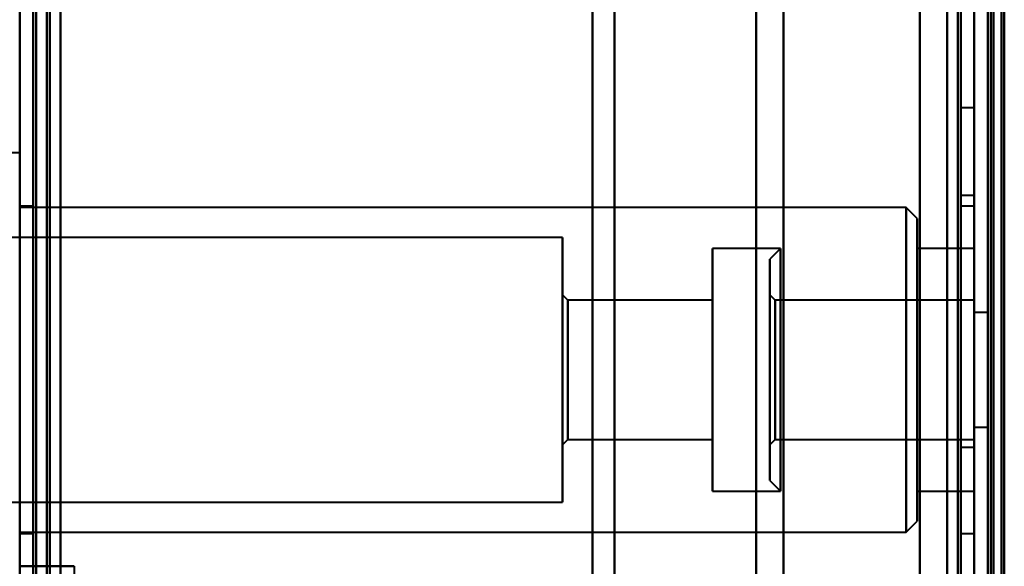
# Model space of a CAD drawing. Header units: millimetres. Extents: x -1087 to 1688, y -120 to 1046.
# Tile 36 of 78: x -585 to -549, y 876 to 896. Entities that reach past the tile are written whole.
import ezdxf

# ---------------------------------------------------------------- set-up
doc = ezdxf.new("R2010")
doc.units = ezdxf.units.MM
doc.layers.add('A-GENM', color=13, linetype='Continuous', lineweight=40)
doc.layers.add('G-IMPT', color=8, linetype='Continuous', lineweight=40)

# ---------------------------------------------------------------- blocks, each defined once
blk = doc.blocks.new('Maintenance r21 - Maintenance r21-755170-Arrière')
at = {"layer": 'A-GENM'}
for p, q in [((-585, 0), (-585, 973.372)), ((-585, 973.372), (-585, 0))]:
    blk.add_line(p, q, dxfattribs=at)
blk = doc.blocks.new('Souche connecteur circulaire R23 - Souche connecteur circulaire R23-755164-Arrière')
at = {"layer": 'A-GENM'}
blk.add_line((-585, 770), (-585, 927.5), dxfattribs=at)
blk = doc.blocks.new('NEXA 1000 CALQUES_dwg-755156-Arrière')
at = {"layer": 'G-IMPT'}
for p, q in [((-584.5, 972.272), (-584.5, 129.472)), ((-585, 937.772), (-585, 128.972)), ((-550, 937.772), (-550, 128.972)), ((-550, 129.472), (-550, 937.272)), ((-550, 604.868), (-550, 934.872)), ((-550, 934.872), (-550, 763.372)), ((-549.3, 934.872), (-549.3, 604.868)), ((-549.3, 604.868), (-549.3, 934.872)), ((-585, 921.872), (-585, 616.883)), ((-585, 921.872), (-585, 604.872)), ((-585, 604.872), (-585, 921.872)), ((-585, 604.872), (-585, 921.872)), ((-584.5, 616.883), (-584.5, 921.872)), ((-584.5, 604.872), (-584.5, 921.872)), ((-584.5, 921.872), (-584.5, 604.872)), ((-584.5, 921.872), (-584.5, 604.872)), ((-564, 921.872), (-564, 616.883)), ((-564, 616.883), (-564, 921.872)), ((-550.5, 763.372), (-550.5, 921.872)), ((-550.5, 921.872), (-550.5, 763.372)), ((-550, 763.372), (-550, 921.877)), ((-550, 763.372), (-550, 921.872)), ((-550, 921.872), (-550, 702.849)), ((-549.3, 921.877), (-549.3, 591.872)), ((-549.3, 591.872), (-549.3, 921.877)), ((-563.198, 617.429), (-563.198, 921.281)), ((-563.198, 921.281), (-563.198, 617.429)), ((-558, 920.872), (-558, 617.807)), ((-558, 617.807), (-558, 920.872)), ((-551, 920.872), (-551, 617.807)), ((-551, 823.514), (-551, 920.872)), ((-556.99, 920.246), (-556.99, 618.386)), ((-556.99, 618.386), (-556.99, 920.246)), ((-549.3, 920.246), (-549.3, 703.47)), ((-549.3, 823.275), (-549.3, 920.246)), ((-564, 909.862), (-564, 604.872)), ((-564, 604.872), (-564, 909.862)), ((-563.198, 605.464), (-563.198, 909.315)), ((-563.198, 909.315), (-563.198, 605.464)), ((-558, 908.938), (-558, 605.872)), ((-558, 605.872), (-558, 908.938)), ((-551, 908.938), (-551, 605.872)), ((-551, 703.231), (-551, 908.938)), ((-556.99, 908.359), (-556.99, 703.47)), ((-556.99, 703.47), (-556.99, 908.359)), ((-549.3, 606.498), (-549.3, 908.359)), ((-550, 892.972), (-550.5, 892.972)), ((-550.5, 891.372), (-550.5, 892.972)), ((-550.5, 892.972), (-550.5, 891.372)), ((-550, 891.372), (-550, 892.972)), ((-550, 891.372), (-550, 892.972)), ((-550, 892.972), (-550, 889.772)), ((-550, 892.972), (-550, 889.772)), ((-585, 891.322), (-586.1, 891.322)), ((-585, 891.322), (-585, 883.372)), ((-585, 883.372), (-585, 891.322)), ((-550.5, 889.772), (-550.5, 891.372)), ((-550.5, 891.372), (-550.5, 889.772)), ((-550, 889.772), (-550, 891.372)), ((-550.5, 889.772), (-550, 889.772)), ((-584.5, 889.372), (-585, 889.372)), ((-585, 889.372), (-585, 883.372)), ((-552.5, 889.322), (-585, 889.322)), ((-585, 883.372), (-585, 889.322)), ((-584.5, 889.372), (-584.5, 883.372)), ((-584.5, 883.372), (-584.5, 889.372)), ((-552.1, 888.922), (-552.5, 889.322)), ((-552.5, 883.372), (-552.5, 889.322)), ((-552.5, 889.322), (-552.5, 883.372)), ((-550, 889.372), (-550.5, 889.372)), ((-550.5, 883.372), (-550.5, 889.372)), ((-550.5, 889.372), (-550.5, 883.372)), ((-550, 889.372), (-550, 883.372)), ((-550, 883.372), (-550, 889.372)), ((-552.1, 888.922), (-552.1, 883.372)), ((-552.1, 883.372), (-552.1, 888.922)), ((-565.1, 888.222), (-586.1, 888.222)), ((-565.1, 888.222), (-565.1, 883.372)), ((-565.1, 883.372), (-565.1, 888.222)), ((-557.1, 887.822), (-559.6, 887.822)), ((-559.6, 887.822), (-559.6, 883.372)), ((-559.6, 883.372), (-559.6, 887.822)), ((-557.1, 887.822), (-557.5, 887.422)), ((-557.1, 887.822), (-557.1, 881.668)), ((-557.1, 883.372), (-557.1, 887.822)), ((-550, 887.822), (-552.1, 887.822)), ((-552.1, 883.372), (-552.1, 887.822)), ((-552.1, 887.822), (-552.1, 883.372)), ((-550, 883.372), (-550, 887.822)), ((-550, 887.822), (-550, 883.372)), ((-557.5, 887.422), (-557.5, 881.821)), ((-557.5, 881.821), (-557.5, 887.422)), ((-564.9, 885.922), (-565.1, 886.122)), ((-565.1, 886.122), (-565.1, 883.372)), ((-565.1, 883.372), (-565.1, 886.122)), ((-559.6, 885.922), (-564.9, 885.922)), ((-564.9, 883.372), (-564.9, 885.922)), ((-564.9, 885.922), (-564.9, 883.372)), ((-559.6, 883.372), (-559.6, 885.922)), ((-559.6, 885.922), (-559.6, 883.372)), ((-557.3, 885.922), (-557.5, 886.122)), ((-557.5, 886.122), (-557.5, 882.319)), ((-557.5, 882.319), (-557.5, 886.122)), ((-550, 885.922), (-557.3, 885.922)), ((-557.3, 882.396), (-557.3, 885.922)), ((-557.3, 885.922), (-557.3, 883.372)), ((-550, 885.922), (-550, 883.372)), ((-550, 883.372), (-550, 885.922)), ((-549.5, 885.472), (-550, 885.472)), ((-550, 881.272), (-550, 885.472)), ((-550, 881.272), (-550, 885.472)), ((-550, 885.472), (-550, 883.372)), ((-550, 885.472), (-550, 883.372)), ((-549.5, 885.472), (-549.5, 883.372)), ((-549.5, 883.372), (-549.5, 885.472)), ((-557.5, 884.924), (-557.5, 879.322)), ((-557.5, 879.322), (-557.5, 884.924)), ((-557.1, 885.077), (-557.1, 878.922)), ((-557.5, 884.426), (-557.5, 880.622)), ((-557.5, 880.622), (-557.5, 884.426)), ((-557.3, 880.822), (-557.3, 884.349)), ((-585, 877.422), (-585, 883.372)), ((-585, 883.372), (-585, 875.422)), ((-585, 883.372), (-585, 877.372)), ((-585, 875.422), (-585, 883.372)), ((-584.5, 883.372), (-584.5, 877.372)), ((-584.5, 877.372), (-584.5, 883.372)), ((-565.1, 883.372), (-565.1, 880.622)), ((-565.1, 883.372), (-565.1, 878.522)), ((-565.1, 880.622), (-565.1, 883.372)), ((-565.1, 878.522), (-565.1, 883.372)), ((-564.9, 880.822), (-564.9, 883.372)), ((-564.9, 883.372), (-564.9, 880.822)), ((-559.6, 880.822), (-559.6, 883.372)), ((-559.6, 883.372), (-559.6, 878.922)), ((-559.6, 878.922), (-559.6, 883.372)), ((-559.6, 883.372), (-559.6, 880.822)), ((-557.3, 883.372), (-557.3, 880.822)), ((-557.3, 883.372), (-557.3, 880.822)), ((-557.1, 881.668), (-557.1, 883.372)), ((-557.1, 878.922), (-557.1, 883.372)), ((-552.5, 877.422), (-552.5, 883.372)), ((-552.5, 883.372), (-552.5, 877.422)), ((-552.1, 878.922), (-552.1, 883.372)), ((-552.1, 883.372), (-552.1, 877.822)), ((-552.1, 877.822), (-552.1, 883.372)), ((-552.1, 883.372), (-552.1, 878.922)), ((-550.5, 877.372), (-550.5, 883.372)), ((-550.5, 883.372), (-550.5, 877.372)), ((-550, 883.372), (-550, 877.372)), ((-550, 878.922), (-550, 883.372)), ((-550, 883.372), (-550, 880.822)), ((-550, 883.372), (-550, 881.272)), ((-550, 880.822), (-550, 883.372)), ((-550, 883.372), (-550, 878.922)), ((-550, 877.372), (-550, 883.372)), ((-549.5, 883.372), (-549.5, 881.272)), ((-549.5, 881.272), (-549.5, 883.372)), ((-585, 878.194), (-585, 882.872)), ((-557.3, 880.822), (-557.3, 882.396)), ((-550, 881.272), (-549.5, 881.272)), ((-565.1, 880.622), (-564.9, 880.822)), ((-564.9, 880.822), (-559.6, 880.822)), ((-557.5, 880.622), (-557.3, 880.822)), ((-557.3, 880.822), (-550, 880.822)), ((-550, 880.522), (-550.5, 880.522)), ((-550.5, 877.272), (-550.5, 880.522)), ((-550.5, 880.522), (-550.5, 877.272)), ((-550, 877.272), (-550, 880.522)), ((-550, 880.522), (-550, 877.272)), ((-557.5, 879.322), (-557.1, 878.922)), ((-559.6, 878.922), (-557.1, 878.922)), ((-552.1, 878.922), (-550, 878.922)), ((-586.1, 878.522), (-565.1, 878.522)), ((-585, 808.194), (-585, 878.194)), ((-552.5, 877.422), (-552.1, 877.822)), ((-585, 877.422), (-552.5, 877.422)), ((-585, 877.372), (-584.5, 877.372)), ((-550.5, 877.372), (-550, 877.372)), ((-550.5, 874.022), (-550.5, 877.272)), ((-550.5, 877.272), (-550.5, 874.022)), ((-550, 874.022), (-550, 877.272)), ((-550, 877.272), (-550, 874.022)), ((-584.4, 876.172), (-585, 876.172))]:
    blk.add_line(p, q, dxfattribs=at)
at = {"layer": 'G-IMPT', "flags": 128}
for points in [[(-585, 972.772), (-585, 948.622), (-585, 924.472), (-585, 900.322), (-585, 876.172)], [(-585, 128.972), (-585, 339.922), (-585, 550.872), (-585, 761.822), (-585, 972.772)], [(-584.5, 128.972), (-584.5, 339.922), (-584.5, 550.872), (-584.5, 761.822), (-584.5, 972.772)], [(-584.4, 972.772), (-584.4, 761.822), (-584.4, 550.872), (-584.4, 339.922), (-584.4, 128.972)], [(-584.4, 972.772), (-584.4, 761.822), (-584.4, 550.872), (-584.4, 339.922), (-584.4, 128.972)], [(-584.4, 128.972), (-584.4, 339.922), (-584.4, 550.872), (-584.4, 761.822), (-584.4, 972.772)], [(-584.5, 972.272), (-584.5, 761.572), (-584.5, 550.872), (-584.5, 340.172), (-584.5, 129.472)], [(-584.5, 129.472), (-584.5, 340.172), (-584.5, 550.872), (-584.5, 761.572), (-584.5, 972.272)], [(-584.5, 129.472), (-584.5, 340.172), (-584.5, 550.872), (-584.5, 761.572), (-584.5, 972.272)], [(-584.5, 972.272), (-584.5, 761.572), (-584.5, 550.872), (-584.5, 340.172), (-584.5, 129.472)], [(-584.5, 972.272), (-584.5, 761.572), (-584.5, 550.872), (-584.5, 340.172), (-584.5, 129.472)], [(-584.5, 129.472), (-584.5, 340.172), (-584.5, 550.872), (-584.5, 761.572), (-584.5, 972.272)], [(-584, 972.272), (-584, 761.572), (-584, 550.872), (-584, 340.172), (-584, 129.472)], [(-584, 129.472), (-584, 340.172), (-584, 550.872), (-584, 761.572), (-584, 972.272)], [(-584, 972.272), (-584, 761.572), (-584, 550.872), (-584, 340.172), (-584, 129.472)], [(-583.9, 129.472), (-583.9, 340.172), (-583.9, 550.872), (-583.9, 761.572), (-583.9, 972.272)], [(-583.9, 129.472), (-583.9, 340.172), (-583.9, 550.872), (-583.9, 761.572), (-583.9, 972.272)], [(-583.9, 972.272), (-583.9, 761.572), (-583.9, 550.872), (-583.9, 340.172), (-583.9, 129.472)], [(-585, 876.172), (-585, 891.572), (-585, 906.972), (-585, 922.372), (-585, 937.772)], [(-585, 937.772), (-585, 735.572), (-585, 533.372), (-585, 331.172), (-585, 128.972)], [(-585, 128.972), (-585, 331.172), (-585, 533.372), (-585, 735.572), (-585, 937.772)], [(-585, 937.772), (-585, 922.372), (-585, 906.972), (-585, 891.572), (-585, 876.172)], [(-584.5, 876.172), (-584.5, 891.572), (-584.5, 906.972), (-584.5, 922.372), (-584.5, 937.772)], [(-584.5, 937.772), (-584.5, 735.572), (-584.5, 533.372), (-584.5, 331.172), (-584.5, 128.972)], [(-584.4, 937.772), (-584.4, 922.372), (-584.4, 906.972), (-584.4, 891.572), (-584.4, 876.172)], [(-584.4, 876.172), (-584.4, 891.572), (-584.4, 906.972), (-584.4, 922.372), (-584.4, 937.772)], [(-584.4, 937.772), (-584.4, 922.372), (-584.4, 906.972), (-584.4, 891.572), (-584.4, 876.172)], [(-584.4, 128.972), (-584.4, 331.172), (-584.4, 533.372), (-584.4, 735.572), (-584.4, 937.772)], [(-584.4, 128.972), (-584.4, 331.172), (-584.4, 533.372), (-584.4, 735.572), (-584.4, 937.772)], [(-584.4, 937.772), (-584.4, 735.572), (-584.4, 533.372), (-584.4, 331.172), (-584.4, 128.972)], [(-552, 937.772), (-552, 735.572), (-552, 533.372), (-552, 331.172), (-552, 128.972)], [(-552, 128.972), (-552, 331.172), (-552, 533.372), (-552, 735.572), (-552, 937.772)], [(-552, 937.772), (-552, 735.572), (-552, 533.372), (-552, 331.172), (-552, 128.972)], [(-552, 128.972), (-552, 331.172), (-552, 533.372), (-552, 735.572), (-552, 937.772)], [(-550, 937.772), (-550, 735.572), (-550, 533.372), (-550, 331.172), (-550, 128.972)], [(-550, 128.972), (-550, 331.172), (-550, 533.372), (-550, 735.572), (-550, 937.772)], [(-549.5, 937.772), (-549.5, 735.572), (-549.5, 533.372), (-549.5, 331.172), (-549.5, 128.972)], [(-549.4, 937.772), (-549.4, 735.572), (-549.4, 533.372), (-549.4, 331.172), (-549.4, 128.972)], [(-549.4, 128.972), (-549.4, 331.172), (-549.4, 533.372), (-549.4, 735.572), (-549.4, 937.772)], [(-549.4, 128.972), (-549.4, 331.172), (-549.4, 533.372), (-549.4, 735.572), (-549.4, 937.772)], [(-583.5, 937.272), (-583.5, 735.322), (-583.5, 533.372), (-583.5, 331.422), (-583.5, 129.472)], [(-583.5, 129.472), (-583.5, 331.422), (-583.5, 533.372), (-583.5, 735.322), (-583.5, 937.272)], [(-583.5, 937.272), (-583.5, 921.997), (-583.5, 906.722), (-583.5, 891.447), (-583.5, 876.172)], [(-583.5, 876.172), (-583.5, 891.447), (-583.5, 906.722), (-583.5, 921.997), (-583.5, 937.272)], [(-583.5, 937.272), (-583.5, 921.997), (-583.5, 906.722), (-583.5, 891.447), (-583.5, 876.172)], [(-583.5, 129.472), (-583.5, 331.422), (-583.5, 533.372), (-583.5, 735.322), (-583.5, 937.272)], [(-583.5, 876.172), (-583.5, 891.447), (-583.5, 906.722), (-583.5, 921.997), (-583.5, 937.272)], [(-583.5, 937.272), (-583.5, 735.322), (-583.5, 533.372), (-583.5, 331.422), (-583.5, 129.472)], [(-552, 937.272), (-552, 735.322), (-552, 533.372), (-552, 331.422), (-552, 129.472)], [(-552, 129.472), (-552, 331.422), (-552, 533.372), (-552, 735.322), (-552, 937.272)], [(-552, 937.272), (-552, 735.322), (-552, 533.372), (-552, 331.422), (-552, 129.472)], [(-552, 129.472), (-552, 331.422), (-552, 533.372), (-552, 735.322), (-552, 937.272)], [(-550.6, 129.472), (-550.6, 331.422), (-550.6, 533.372), (-550.6, 735.322), (-550.6, 937.272)], [(-550.6, 937.272), (-550.6, 735.322), (-550.6, 533.372), (-550.6, 331.422), (-550.6, 129.472)], [(-550.6, 129.472), (-550.6, 331.422), (-550.6, 533.372), (-550.6, 735.322), (-550.6, 937.272)], [(-550.6, 129.472), (-550.6, 331.422), (-550.6, 533.372), (-550.6, 735.322), (-550.6, 937.272)], [(-550.6, 937.272), (-550.6, 735.322), (-550.6, 533.372), (-550.6, 331.422), (-550.6, 129.472)], [(-550.6, 937.272), (-550.6, 735.322), (-550.6, 533.372), (-550.6, 331.422), (-550.6, 129.472)], [(-550.5, 129.472), (-550.5, 331.422), (-550.5, 533.372), (-550.5, 735.322), (-550.5, 937.272)], [(-550.5, 937.272), (-550.5, 735.322), (-550.5, 533.372), (-550.5, 331.422), (-550.5, 129.472)], [(-550, 129.472), (-550, 331.422), (-550, 533.372), (-550, 735.322), (-550, 937.272)], [(-550, 937.272), (-550, 735.322), (-550, 533.372), (-550, 331.422), (-550, 129.472)], [(-550, 937.272), (-550, 743.297), (-550, 549.322), (-550, 355.347), (-550, 161.372)], [(-550, 129.472), (-550, 331.422), (-550, 533.372), (-550, 735.322), (-550, 937.272)], [(-550, 161.372), (-550, 355.347), (-550, 549.322), (-550, 743.297), (-550, 937.272)], [(-550, 937.272), (-550, 735.322), (-550, 533.372), (-550, 331.422), (-550, 129.472)], [(-549.5, 937.272), (-549.5, 735.322), (-549.5, 533.372), (-549.5, 331.422), (-549.5, 129.472)], [(-549.5, 129.472), (-549.5, 331.422), (-549.5, 533.372), (-549.5, 735.322), (-549.5, 937.272)], [(-549.5, 937.272), (-549.5, 735.322), (-549.5, 533.372), (-549.5, 331.422), (-549.5, 129.472)], [(-549.5, 129.472), (-549.5, 331.422), (-549.5, 533.372), (-549.5, 735.322), (-549.5, 937.272)], [(-549.5, 129.472), (-549.5, 331.422), (-549.5, 533.372), (-549.5, 735.322), (-549.5, 937.272)], [(-549.5, 937.272), (-549.5, 735.322), (-549.5, 533.372), (-549.5, 331.422), (-549.5, 129.472)], [(-549, 129.372), (-549, 331.372), (-549, 533.372), (-549, 735.372), (-549, 937.372)], [(-549, 937.372), (-549, 735.372), (-549, 533.372), (-549, 331.372), (-549, 129.372)], [(-549, 129.472), (-549, 331.422), (-549, 533.372), (-549, 735.322), (-549, 937.272)], [(-549, 937.272), (-549, 735.322), (-549, 533.372), (-549, 331.422), (-549, 129.472)], [(-548.9, 937.272), (-548.9, 743.297), (-548.9, 549.322), (-548.9, 355.347), (-548.9, 161.372)], [(-548.9, 161.372), (-548.9, 355.347), (-548.9, 549.322), (-548.9, 743.297), (-548.9, 937.272)], [(-584.5, 783.372), (-584.5, 813.372), (-584.5, 843.372), (-584.5, 873.372), (-584.5, 903.372)], [(-584.5, 903.372), (-584.5, 873.372), (-584.5, 843.372), (-584.5, 813.372), (-584.5, 783.372)], [(-584.5, 783.372), (-584.5, 813.372), (-584.5, 843.372), (-584.5, 873.372), (-584.5, 903.372)], [(-584.5, 903.372), (-584.5, 873.372), (-584.5, 843.372), (-584.5, 813.372), (-584.5, 783.372)], [(-583.5, 903.372), (-583.5, 873.372), (-583.5, 843.372), (-583.5, 813.372), (-583.5, 783.372)], [(-583.5, 783.372), (-583.5, 813.372), (-583.5, 843.372), (-583.5, 873.372), (-583.5, 903.372)], [(-583.5, 903.372), (-583.5, 873.372), (-583.5, 843.372), (-583.5, 813.372), (-583.5, 783.372)], [(-583.5, 783.372), (-583.5, 813.372), (-583.5, 843.372), (-583.5, 873.372), (-583.5, 903.372)], [(-585, 803.872), (-585, 823.622), (-585, 843.372), (-585, 863.122), (-585, 882.872)], [(-585, 876.172), (-584.5, 876.172), (-584, 876.172), (-583.5, 876.172), (-583, 876.172)], [(-585, 876.172), (-585, 859.772), (-585, 843.372), (-585, 826.972), (-585, 810.572)], [(-585, 876.172), (-585, 859.772), (-585, 843.372), (-585, 826.972), (-585, 810.572)], [(-583, 876.172), (-583.35, 876.172), (-583.7, 876.172), (-584.05, 876.172), (-584.4, 876.172)], [(-584.4, 876.172), (-584.175, 876.172), (-583.95, 876.172), (-583.725, 876.172), (-583.5, 876.172)], [(-583.5, 876.172), (-583.375, 876.172), (-583.25, 876.172), (-583.125, 876.172), (-583, 876.172)], [(-583, 876.172), (-583, 859.772), (-583, 843.372), (-583, 826.972), (-583, 810.572)], [(-583, 876.172), (-583, 859.772), (-583, 843.372), (-583, 826.972), (-583, 810.572)]]:
    blk.add_lwpolyline(points, dxfattribs=at)

msp = doc.modelspace()

# ---------------------------------------------------------------- block references
at = {"layer": 'A-GENM'}
for name in ['Maintenance r21 - Maintenance r21-755170-Arrière', 'Souche connecteur circulaire R23 - Souche connecteur circulaire R23-755164-Arrière']:
    msp.add_blockref(name, (0, 0), dxfattribs=at)
at = {"layer": 'G-IMPT'}
msp.add_blockref('NEXA 1000 CALQUES_dwg-755156-Arrière', (0, 0), dxfattribs=at)

doc.saveas('drawing.dxf')
